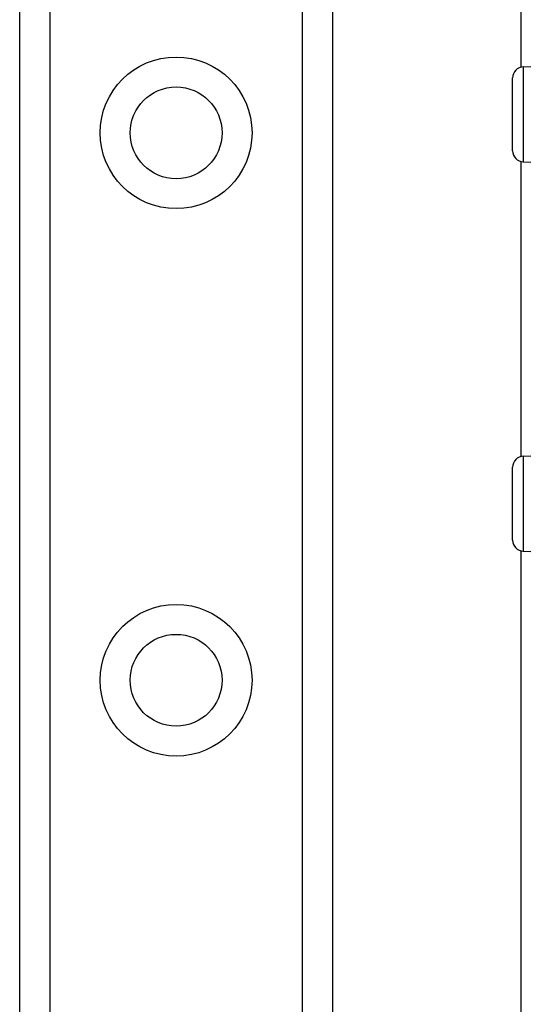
# Model space of a CAD drawing. Header units: inches. Extents: x 2 to 128, y 2 to 83.
# Tile 26 of 100: x 35.4 to 36.58, y 28.52 to 30.84. Entities that reach past the tile are written whole.
import ezdxf

# ---------------------------------------------------------------- set-up
doc = ezdxf.new("R2010")
doc.units = ezdxf.units.IN
doc.header["$LTSCALE"] = 7.686019
doc.header["$MEASUREMENT"] = 0
doc.layers.add('Visible Edges(ANSI)', color=7, linetype='Continuous', lineweight=25)
doc.layers.add('Visible Tangent Edges(ANSI)', color=7, linetype='Continuous', lineweight=25)

msp = doc.modelspace()

# ---------------------------------------------------------------- linework, layer by layer
at = {"layer": 'Visible Edges(ANSI)'}
for p, q in [((35.3957, 26.2246), (35.3957, 62.0014)), ((36.132, 62.0014), (36.132, 26.2246)), ((36.5759, 30.7285), (36.5759, 57.4975)), ((36.5808, 30.7291), (36.659, 30.7326)), ((36.5558, 30.5314), (36.5558, 30.703)), ((36.5759, 29.8114), (36.5759, 30.5059)), ((36.5808, 30.5052), (36.659, 30.5018)), ((36.5808, 29.8121), (36.659, 29.8155)), ((36.5558, 29.6143), (36.5558, 29.7859)), ((36.5759, 25.663), (36.5759, 29.5888)), ((36.5808, 29.5881), (36.659, 29.5847))]:
    msp.add_line(p, q, dxfattribs=at)
for centre in [(35.7638, 30.5737), (35.7638, 29.2843)]:
    msp.add_circle(centre, 0.1081, dxfattribs=at)
for centre, start, end in [((36.582, 30.703), 92.5, 180), ((36.582, 30.5314), 180, 267.5), ((36.582, 29.7859), 92.5, 180), ((36.582, 29.6143), 180, 267.5)]:
    msp.add_arc(centre, 0.0262, start, end, dxfattribs=at)
at = {"layer": 'Visible Tangent Edges(ANSI)'}
for p, q in [((35.4662, 62.0014), (35.4662, 26.2246)), ((36.0614, 26.2246), (36.0614, 62.0014)), ((36.5808, 30.7291), (36.5808, 30.5052)), ((36.5808, 29.8121), (36.5808, 29.5881))]:
    msp.add_line(p, q, dxfattribs=at)
for centre in [(35.7638, 30.5737), (35.7638, 29.2843)]:
    msp.add_circle(centre, 0.1786, dxfattribs=at)

doc.saveas('drawing.dxf')
